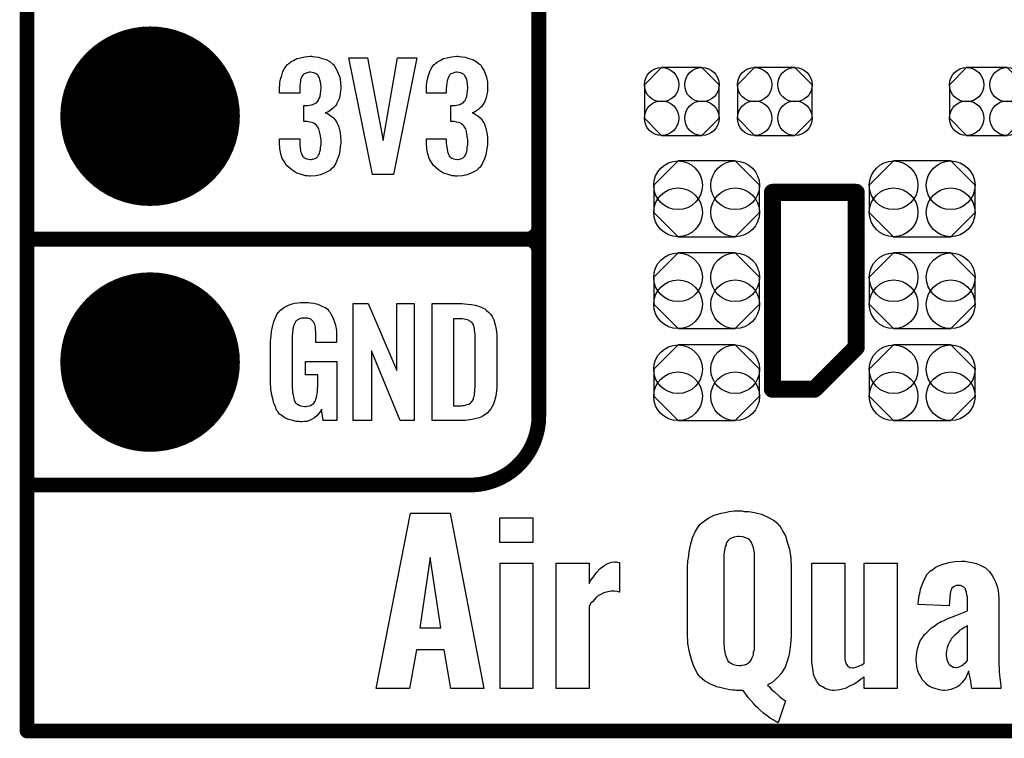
# Model space of a CAD drawing. Extents: x -0.07 to 0.95, y -0.15 to 2.1.
# Tile 1 of 17: x -0.05 to 0.35, y -0.15 to 0.14. Entities that reach past the tile are written whole.
import ezdxf

# ---------------------------------------------------------------- set-up
doc = ezdxf.new("R2010")
doc.units = 0
doc.layers.get('0').update_dxf_attribs({"linetype": 'CONTINUOUS'})
for name, color, linetype in [('gko', 6, 'CONTINUOUS'), ('gto', 2, 'CONTINUOUS'), ('gts', 1, 'CONTINUOUS')]:
    doc.layers.add(name, color=color, linetype=linetype)

# ---------------------------------------------------------------- blocks, each defined once
blk = doc.blocks.new('D28')
at = {"const_width": 0.003}
blk.add_lwpolyline([(-0.0015, 0, 1), (0.0015, 0, 1)], format="xyb", close=True, dxfattribs=at)
blk = doc.blocks.new('D60')
at = {"const_width": 0.0035}
blk.add_lwpolyline([(-0.00175, 0, 1), (0.00175, 0, 1)], format="xyb", close=True, dxfattribs=at)
blk = doc.blocks.new('D61')
blk.add_lwpolyline([(0.0152, -0.0068), (0.0152, 0.0068), (0.0082, 0.0138), (-0.0082, 0.0138), (-0.0152, 0.0068), (-0.0152, -0.0068), (-0.0082, -0.0138), (0.0082, -0.0138)], close=True)
for centre in [(-0.0082, 0.0068), (0.0082, 0.0068), (-0.0082, -0.0068), (0.0082, -0.0068)]:
    blk.add_circle(centre, 0.007)
blk = doc.blocks.new('D69')
blk.add_lwpolyline([(0.0116, 0.0154), (-0.0116, 0.0154), (-0.0215, 0.0055), (-0.0215, -0.0055), (-0.0116, -0.0154), (0.0116, -0.0154), (0.0215, -0.0055), (0.0215, 0.0055)], close=True)
for centre in [(-0.0116, 0.0055), (0.0116, 0.0055), (-0.0116, -0.0055), (0.0116, -0.0055)]:
    blk.add_circle(centre, 0.0099)
blk = doc.blocks.new('D39')
at = {"const_width": 0.0365}
blk.add_lwpolyline([(-0.01825, 0, 1), (0.01825, 0, 1)], format="xyb", close=True, dxfattribs=at)

msp = doc.modelspace()

# ---------------------------------------------------------------- linework, layer by layer
at = {"layer": 'gko', "color": 6, "const_width": 0.006}
for points in [[(-0.05, -0.15), (-0.05, 2.01)], [(-0.05, -0.15), (0.85, -0.15)]]:
    msp.add_lwpolyline(points, dxfattribs=at)
at = {"layer": 'gto', "color": 2}
for points, const_width in [([(0.158, -0.022), (0.158, 0.722)], 0.006), ([(0.158, 0.055), (0.158, 0.145)], 0.006), ([(0.253, 0.069), (0.287, 0.069)], 0.007), ([(0.253, -0.011), (0.253, 0.069)], 0.007), ([(0.287, 0.006), (0.287, 0.069)], 0.007), ([(-0.05, 0.05), (0.153, 0.05)], 0.006), ([(-0.05, 0.05), (0.153, 0.05)], 0.006), ([(0.153, 0.05), (0.153, 0.05)], 0.006), ([(0.153, 0.05), (0.153, 0.05)], 0.006), ([(0.158, 0.045), (0.158, 0.045)], 0.006), ([(0.158, 0.045), (0.158, 0.045)], 0.006), ([(0.158, 0.045), (0.158, 0.045)], 0.006), ([(0.158, 0.045), (0.158, 0.045)], 0.006), ([(0.27, -0.011), (0.287, 0.006)], 0.007), ([(0.253, -0.011), (0.27, -0.011)], 0.007), ([(-0.05, -0.05), (0.13, -0.05)], 0.006), ([(-0.05, -0.05), (-0.0106, -0.05)], 0.006), ([(0.13, -0.05), (0.13, -0.05)], 0.006), ([(0.13, -0.05), (0.13, -0.05)], 0.006)]:
    msp.add_lwpolyline(points, dxfattribs=dict(at, const_width=const_width))
for points in [[(0.066, 0.1243), (0.0672, 0.1242), (0.0685, 0.124), (0.0699, 0.1235), (0.0715, 0.123), (0.073, 0.1222), (0.0743, 0.1211), (0.0745, 0.121), (0.0748, 0.1206), (0.0753, 0.1197), (0.0759, 0.1187), (0.0765, 0.1174), (0.0771, 0.1159), (0.0774, 0.1139), (0.0775, 0.1118), (0.0775, 0.1116), (0.0775, 0.1111), (0.0774, 0.1103), (0.0773, 0.1094), (0.0771, 0.1083), (0.0768, 0.1071), (0.0763, 0.106), (0.0758, 0.1049), (0.0757, 0.1048), (0.0755, 0.1044), (0.0751, 0.1039), (0.0746, 0.1034), (0.0739, 0.1028), (0.0732, 0.1023), (0.0722, 0.1017), (0.0712, 0.1013), (0.0713, 0.1013), (0.0717, 0.1012), (0.0722, 0.1009), (0.0729, 0.1005), (0.0736, 0.1), (0.0745, 0.0993), (0.0752, 0.0985), (0.0759, 0.0975), (0.0759, 0.0975), (0.0761, 0.0971), (0.0764, 0.0964), (0.0767, 0.0956), (0.077, 0.0945), (0.0772, 0.0932), (0.0774, 0.0916), (0.0775, 0.09), (0.0775, 0.0899), (0.0775, 0.0897), (0.0775, 0.0893), (0.0775, 0.0889), (0.0774, 0.0883), (0.0773, 0.0876), (0.0771, 0.0861), (0.0768, 0.0843), (0.0762, 0.0826), (0.0755, 0.0809), (0.0745, 0.0793), (0.0744, 0.0791), (0.0739, 0.0788), (0.0732, 0.0781), (0.0722, 0.0775), (0.0709, 0.0768), (0.0693, 0.0762), (0.0673, 0.0758), (0.0651, 0.0756), (0.0646, 0.0756), (0.064, 0.0757), (0.0632, 0.0758), (0.0623, 0.076), (0.0611, 0.0764), (0.06, 0.0767), (0.0589, 0.0773), (0.0577, 0.078), (0.0566, 0.079), (0.0555, 0.08), (0.0546, 0.0814), (0.0537, 0.0828), (0.0532, 0.0847), (0.0528, 0.0867), (0.0526, 0.0891), (0.0526, 0.0908), (0.0608, 0.0908), (0.0608, 0.0894), (0.0608, 0.0892), (0.0608, 0.0889), (0.0609, 0.0881), (0.061, 0.0874), (0.0612, 0.0856), (0.0615, 0.0848), (0.0618, 0.084), (0.0619, 0.084), (0.062, 0.0838), (0.0623, 0.0835), (0.0625, 0.0832), (0.063, 0.0829), (0.0636, 0.0827), (0.0644, 0.0825), (0.0652, 0.0824), (0.0656, 0.0824), (0.066, 0.0825), (0.0665, 0.0826), (0.0671, 0.0828), (0.0676, 0.0831), (0.0682, 0.0836), (0.0685, 0.0841), (0.0685, 0.0842), (0.0687, 0.0845), (0.0688, 0.085), (0.069, 0.0855), (0.0692, 0.0864), (0.0693, 0.0873), (0.0695, 0.0885), (0.0695, 0.0898), (0.0695, 0.09), (0.0695, 0.0904), (0.0694, 0.0911), (0.0693, 0.092), (0.0689, 0.0938), (0.0686, 0.0948), (0.0682, 0.0956), (0.0681, 0.0957), (0.0679, 0.096), (0.0676, 0.0963), (0.0672, 0.0966), (0.0666, 0.0971), (0.0659, 0.0974), (0.0649, 0.0976), (0.0639, 0.0978), (0.0625, 0.0978), (0.0625, 0.1044), (0.0643, 0.1044), (0.0648, 0.1045), (0.0655, 0.1046), (0.0662, 0.1048), (0.067, 0.1051), (0.0676, 0.1055), (0.0682, 0.1061), (0.0683, 0.1062), (0.0684, 0.1063), (0.0685, 0.1068), (0.0688, 0.1074), (0.0691, 0.1081), (0.0693, 0.1091), (0.0694, 0.1102), (0.0695, 0.1115), (0.0695, 0.1117), (0.0695, 0.1121), (0.0694, 0.1126), (0.0694, 0.1133), (0.069, 0.1148), (0.0688, 0.1156), (0.0685, 0.1162), (0.0685, 0.1163), (0.0683, 0.1165), (0.068, 0.1168), (0.0677, 0.1171), (0.0672, 0.1173), (0.0666, 0.1176), (0.0659, 0.1178), (0.065, 0.1179), (0.0647, 0.1179), (0.0642, 0.1178), (0.0637, 0.1177), (0.0632, 0.1174), (0.0626, 0.1172), (0.0621, 0.1167), (0.0617, 0.1161), (0.0617, 0.116), (0.0616, 0.1159), (0.0614, 0.1154), (0.0612, 0.1149), (0.0611, 0.1142), (0.061, 0.1134), (0.0609, 0.1123), (0.0608, 0.1111), (0.0608, 0.1094), (0.0526, 0.1094), (0.0526, 0.1116), (0.0526, 0.1117), (0.0526, 0.1119), (0.0526, 0.1122), (0.0527, 0.1126), (0.0528, 0.1137), (0.053, 0.1151), (0.0535, 0.1166), (0.054, 0.1182), (0.0548, 0.1197), (0.0559, 0.121), (0.0561, 0.1212), (0.0565, 0.1216), (0.0572, 0.1221), (0.0583, 0.1227), (0.0596, 0.1234), (0.0611, 0.1238), (0.0629, 0.1242), (0.065, 0.1244), (0.0656, 0.1244), (0.066, 0.1243)], [(0.1257, 0.1243), (0.1268, 0.1242), (0.1281, 0.124), (0.1296, 0.1235), (0.1312, 0.123), (0.1326, 0.1222), (0.1339, 0.1211), (0.1341, 0.121), (0.1345, 0.1206), (0.135, 0.1197), (0.1356, 0.1187), (0.1362, 0.1174), (0.1367, 0.1159), (0.1371, 0.1139), (0.1372, 0.1118), (0.1372, 0.1116), (0.1372, 0.1111), (0.1371, 0.1103), (0.137, 0.1094), (0.1367, 0.1083), (0.1364, 0.1071), (0.136, 0.106), (0.1354, 0.1049), (0.1353, 0.1048), (0.1351, 0.1044), (0.1348, 0.1039), (0.1342, 0.1034), (0.1336, 0.1028), (0.1328, 0.1023), (0.1319, 0.1017), (0.1309, 0.1013), (0.131, 0.1013), (0.1314, 0.1012), (0.1319, 0.1009), (0.1326, 0.1005), (0.1333, 0.1), (0.1341, 0.0993), (0.1349, 0.0985), (0.1355, 0.0975), (0.1356, 0.0975), (0.1358, 0.0971), (0.1361, 0.0964), (0.1363, 0.0956), (0.1366, 0.0945), (0.1369, 0.0932), (0.1371, 0.0916), (0.1372, 0.09), (0.1372, 0.0899), (0.1372, 0.0897), (0.1372, 0.0893), (0.1372, 0.0889), (0.1371, 0.0883), (0.137, 0.0876), (0.1368, 0.0861), (0.1364, 0.0843), (0.1359, 0.0826), (0.1351, 0.0809), (0.1341, 0.0793), (0.134, 0.0791), (0.1336, 0.0788), (0.1328, 0.0781), (0.1318, 0.0775), (0.1305, 0.0768), (0.1289, 0.0762), (0.127, 0.0758), (0.1248, 0.0756), (0.1242, 0.0756), (0.1237, 0.0757), (0.1228, 0.0758), (0.1219, 0.076), (0.1208, 0.0764), (0.1197, 0.0767), (0.1186, 0.0773), (0.1174, 0.078), (0.1163, 0.079), (0.1152, 0.08), (0.1142, 0.0814), (0.1134, 0.0828), (0.1129, 0.0847), (0.1125, 0.0867), (0.1123, 0.0891), (0.1123, 0.0908), (0.1204, 0.0908), (0.1204, 0.0894), (0.1204, 0.0892), (0.1204, 0.0889), (0.1205, 0.0881), (0.1206, 0.0874), (0.1209, 0.0856), (0.1212, 0.0848), (0.1215, 0.084), (0.1215, 0.084), (0.1216, 0.0838), (0.1219, 0.0835), (0.1222, 0.0832), (0.1227, 0.0829), (0.1233, 0.0827), (0.124, 0.0825), (0.1249, 0.0824), (0.1252, 0.0824), (0.1257, 0.0825), (0.1262, 0.0826), (0.1267, 0.0828), (0.1273, 0.0831), (0.1278, 0.0836), (0.1282, 0.0841), (0.1282, 0.0842), (0.1284, 0.0845), (0.1285, 0.085), (0.1287, 0.0855), (0.1289, 0.0864), (0.1289, 0.0873), (0.1291, 0.0885), (0.1291, 0.0898), (0.1291, 0.09), (0.1291, 0.0904), (0.129, 0.0911), (0.1289, 0.092), (0.1286, 0.0938), (0.1283, 0.0948), (0.1278, 0.0956), (0.1277, 0.0957), (0.1276, 0.096), (0.1273, 0.0963), (0.1268, 0.0966), (0.1263, 0.0971), (0.1255, 0.0974), (0.1246, 0.0976), (0.1236, 0.0978), (0.1222, 0.0978), (0.1222, 0.1044), (0.124, 0.1044), (0.1245, 0.1045), (0.1252, 0.1046), (0.1259, 0.1048), (0.1266, 0.1051), (0.1273, 0.1055), (0.1278, 0.1061), (0.1279, 0.1062), (0.128, 0.1063), (0.1282, 0.1068), (0.1285, 0.1074), (0.1288, 0.1081), (0.1289, 0.1091), (0.129, 0.1102), (0.1291, 0.1115), (0.1291, 0.1117), (0.1291, 0.1121), (0.129, 0.1126), (0.129, 0.1133), (0.1287, 0.1148), (0.1285, 0.1156), (0.1281, 0.1162), (0.1281, 0.1163), (0.1279, 0.1165), (0.1277, 0.1168), (0.1274, 0.1171), (0.1269, 0.1173), (0.1263, 0.1176), (0.1255, 0.1178), (0.1247, 0.1179), (0.1243, 0.1179), (0.1239, 0.1178), (0.1234, 0.1177), (0.1228, 0.1174), (0.1223, 0.1172), (0.1217, 0.1167), (0.1214, 0.1161), (0.1214, 0.116), (0.1213, 0.1159), (0.1211, 0.1154), (0.1209, 0.1149), (0.1208, 0.1142), (0.1206, 0.1134), (0.1205, 0.1123), (0.1204, 0.1111), (0.1204, 0.1094), (0.1123, 0.1094), (0.1123, 0.1116), (0.1123, 0.1117), (0.1123, 0.1119), (0.1123, 0.1122), (0.1124, 0.1126), (0.1125, 0.1137), (0.1127, 0.1151), (0.1131, 0.1166), (0.1137, 0.1182), (0.1144, 0.1197), (0.1155, 0.121), (0.1157, 0.1212), (0.1162, 0.1216), (0.1168, 0.1221), (0.1179, 0.1227), (0.1192, 0.1234), (0.1208, 0.1238), (0.1226, 0.1242), (0.1247, 0.1244), (0.1252, 0.1244), (0.1257, 0.1243)], [(0.0989, 0.0763), (0.0904, 0.0763), (0.0808, 0.1238), (0.0884, 0.1238), (0.0947, 0.0901), (0.1006, 0.1238), (0.1084, 0.1238), (0.0989, 0.0763)], [(0.0637, 0.0242), (0.0644, 0.0242), (0.065, 0.0241), (0.0665, 0.0239), (0.0682, 0.0235), (0.0698, 0.0228), (0.0714, 0.022), (0.0721, 0.0215), (0.0727, 0.0208), (0.0728, 0.0206), (0.0732, 0.0202), (0.0736, 0.0193), (0.0743, 0.0182), (0.0748, 0.0167), (0.0753, 0.015), (0.0757, 0.0129), (0.0758, 0.0105), (0.0758, 0.008), (0.0674, 0.008), (0.0674, 0.0106), (0.0674, 0.0107), (0.0674, 0.0111), (0.0674, 0.0116), (0.0674, 0.0121), (0.0672, 0.0134), (0.0672, 0.0142), (0.0671, 0.0147), (0.0671, 0.0148), (0.067, 0.015), (0.067, 0.0153), (0.0668, 0.0156), (0.0664, 0.0164), (0.0658, 0.0171), (0.0656, 0.0172), (0.0653, 0.0174), (0.065, 0.0176), (0.0646, 0.0177), (0.064, 0.0179), (0.0635, 0.0179), (0.0623, 0.0179), (0.062, 0.0179), (0.0615, 0.0179), (0.0604, 0.0175), (0.0599, 0.0172), (0.0595, 0.0168), (0.0593, 0.0167), (0.0589, 0.0161), (0.0585, 0.0153), (0.0581, 0.0142), (0.0581, 0.0141), (0.0581, 0.0139), (0.058, 0.0135), (0.058, 0.013), (0.0579, 0.0124), (0.0579, 0.0117), (0.0578, 0.0108), (0.0578, 0.0099), (0.0578, -0.01), (0.0578, -0.0102), (0.0578, -0.0106), (0.0579, -0.0114), (0.0579, -0.0123), (0.0581, -0.0132), (0.0583, -0.0142), (0.0585, -0.0153), (0.0588, -0.0161), (0.0589, -0.0162), (0.059, -0.0164), (0.0594, -0.0167), (0.0598, -0.017), (0.0603, -0.0174), (0.0611, -0.0178), (0.0619, -0.0179), (0.0629, -0.018), (0.0634, -0.018), (0.0639, -0.0179), (0.0646, -0.0178), (0.0652, -0.0176), (0.0659, -0.0172), (0.0665, -0.0167), (0.067, -0.016), (0.0671, -0.0159), (0.0672, -0.0156), (0.0673, -0.0151), (0.0676, -0.0144), (0.0678, -0.0135), (0.068, -0.0124), (0.0681, -0.0111), (0.0682, -0.0096), (0.0682, -0.0052), (0.0631, -0.0052), (0.0631, 0.0003), (0.0759, 0.0003), (0.0759, -0.0238), (0.0703, -0.0238), (0.0697, -0.0191), (0.0697, -0.0192), (0.0697, -0.0193), (0.0693, -0.02), (0.0687, -0.0208), (0.0679, -0.0217), (0.0668, -0.0227), (0.0654, -0.0235), (0.0637, -0.0241), (0.0627, -0.0242), (0.0617, -0.0243), (0.0611, -0.0243), (0.0606, -0.0242), (0.06, -0.0242), (0.0594, -0.0241), (0.058, -0.0238), (0.0563, -0.0233), (0.0548, -0.0226), (0.0533, -0.0216), (0.0525, -0.021), (0.052, -0.0203), (0.052, -0.0202), (0.0519, -0.0201), (0.0517, -0.0198), (0.0515, -0.0195), (0.0513, -0.0191), (0.0511, -0.0185), (0.0508, -0.0179), (0.0505, -0.0172), (0.0502, -0.0164), (0.05, -0.0154), (0.0495, -0.0134), (0.0491, -0.0109), (0.049, -0.0081), (0.049, 0.0079), (0.049, 0.008), (0.049, 0.0082), (0.049, 0.0086), (0.0491, 0.0092), (0.0491, 0.0099), (0.0492, 0.0106), (0.0494, 0.0125), (0.0498, 0.0144), (0.0503, 0.0165), (0.0511, 0.0184), (0.0515, 0.0193), (0.0521, 0.0202), (0.0521, 0.0203), (0.0523, 0.0203), (0.0526, 0.0208), (0.0535, 0.0215), (0.0546, 0.0223), (0.056, 0.023), (0.0569, 0.0234), (0.0578, 0.0237), (0.0588, 0.024), (0.06, 0.0241), (0.0612, 0.0243), (0.0633, 0.0243), (0.0637, 0.0242)], [(0.1074, -0.0238), (0.1017, -0.0238), (0.09, 0.0046), (0.09, -0.0238), (0.0826, -0.0238), (0.0826, 0.0238), (0.0887, 0.0238), (0.1003, -0.0034), (0.1003, 0.0238), (0.1074, 0.0238), (0.1074, -0.0238)], [(0.1278, 0.0237), (0.1291, 0.0236), (0.1306, 0.0234), (0.1321, 0.0231), (0.1336, 0.0228), (0.1349, 0.0222), (0.1351, 0.0221), (0.1354, 0.0219), (0.136, 0.0216), (0.1367, 0.021), (0.1375, 0.0203), (0.1383, 0.0195), (0.139, 0.0185), (0.1396, 0.0174), (0.1397, 0.0172), (0.1398, 0.0168), (0.14, 0.0161), (0.1403, 0.0152), (0.1405, 0.014), (0.1408, 0.0125), (0.1409, 0.0108), (0.141, 0.009), (0.141, -0.0083), (0.141, -0.0084), (0.141, -0.0086), (0.141, -0.0089), (0.141, -0.0093), (0.1409, -0.0103), (0.1408, -0.0115), (0.1406, -0.0129), (0.1404, -0.0143), (0.14, -0.0158), (0.1396, -0.0171), (0.1395, -0.0173), (0.1393, -0.0177), (0.1389, -0.0182), (0.1385, -0.019), (0.1378, -0.0198), (0.1371, -0.0206), (0.1361, -0.0214), (0.135, -0.0221), (0.1348, -0.0222), (0.1344, -0.0224), (0.1337, -0.0227), (0.1326, -0.0229), (0.1314, -0.0232), (0.1299, -0.0235), (0.1281, -0.0237), (0.1262, -0.0238), (0.1146, -0.0238), (0.1146, 0.0238), (0.1268, 0.0238), (0.1278, 0.0237)], [(0.1269, 0.0176), (0.1233, 0.0176), (0.1233, -0.0178), (0.1265, -0.0178), (0.127, -0.0177), (0.1276, -0.0177), (0.1289, -0.0173), (0.1296, -0.0171), (0.1302, -0.0167), (0.1302, -0.0167), (0.1303, -0.0166), (0.1308, -0.016), (0.1314, -0.0152), (0.1315, -0.0146), (0.1317, -0.014), (0.1317, -0.0139), (0.1318, -0.0136), (0.1318, -0.0132), (0.1319, -0.0127), (0.132, -0.0119), (0.132, -0.011), (0.1321, -0.0099), (0.1321, -0.0087), (0.1321, 0.0095), (0.1321, 0.0097), (0.1321, 0.0101), (0.1321, 0.0106), (0.1321, 0.0113), (0.1319, 0.0129), (0.1318, 0.0137), (0.1317, 0.0143), (0.1317, 0.0144), (0.1316, 0.0146), (0.1315, 0.0149), (0.1314, 0.0153), (0.1308, 0.0161), (0.1304, 0.0165), (0.13, 0.0167), (0.1299, 0.0167), (0.1297, 0.0168), (0.1294, 0.017), (0.1289, 0.0172), (0.1284, 0.0173), (0.1277, 0.0175), (0.1269, 0.0176)], [(0.1356, -0.1327), (0.1222, -0.1327), (0.1195, -0.117), (0.1083, -0.117), (0.1055, -0.1327), (0.0919, -0.1327), (0.1058, -0.0614), (0.1219, -0.0614), (0.1356, -0.1327)], [(0.1556, -0.0734), (0.1422, -0.0734), (0.1422, -0.0634), (0.1556, -0.0634), (0.1556, -0.0734)], [(0.2413, -0.0607), (0.2422, -0.0607), (0.2434, -0.0608), (0.2457, -0.0612), (0.2485, -0.0619), (0.2511, -0.063), (0.2536, -0.0644), (0.2547, -0.0654), (0.2557, -0.0664), (0.256, -0.0666), (0.2565, -0.0675), (0.2572, -0.0689), (0.2582, -0.0707), (0.259, -0.0732), (0.2599, -0.0761), (0.2604, -0.0797), (0.2606, -0.0837), (0.2606, -0.1104), (0.2606, -0.1105), (0.2606, -0.1106), (0.2606, -0.1111), (0.2606, -0.1116), (0.2604, -0.1131), (0.2603, -0.1149), (0.26, -0.117), (0.2596, -0.1194), (0.259, -0.1216), (0.2582, -0.1237), (0.2581, -0.124), (0.2578, -0.1245), (0.2572, -0.1255), (0.2565, -0.1266), (0.2554, -0.1278), (0.2542, -0.1291), (0.2528, -0.1303), (0.251, -0.1313), (0.2511, -0.1315), (0.2517, -0.1321), (0.2525, -0.133), (0.2536, -0.134), (0.2558, -0.136), (0.2571, -0.137), (0.2582, -0.1377), (0.2553, -0.1467), (0.2552, -0.1466), (0.2547, -0.1464), (0.254, -0.146), (0.2532, -0.1455), (0.2521, -0.1448), (0.2508, -0.1439), (0.2493, -0.1428), (0.2478, -0.1414), (0.2477, -0.1413), (0.2471, -0.1408), (0.2464, -0.1401), (0.2454, -0.139), (0.2443, -0.1378), (0.2432, -0.1365), (0.2421, -0.1351), (0.241, -0.1335), (0.2384, -0.1335), (0.2377, -0.1334), (0.2367, -0.1334), (0.2356, -0.1333), (0.2332, -0.1328), (0.2304, -0.1321), (0.2278, -0.131), (0.2253, -0.1296), (0.2242, -0.1287), (0.2232, -0.1277), (0.2231, -0.1274), (0.2225, -0.1266), (0.2217, -0.1252), (0.2209, -0.1234), (0.22, -0.1209), (0.2192, -0.118), (0.2186, -0.1144), (0.2185, -0.1104), (0.2185, -0.0837), (0.2185, -0.0836), (0.2185, -0.0832), (0.2185, -0.0826), (0.2186, -0.0818), (0.2186, -0.0808), (0.2188, -0.0797), (0.2191, -0.0772), (0.2196, -0.0744), (0.2205, -0.0715), (0.2217, -0.0687), (0.2232, -0.0664), (0.2235, -0.0661), (0.2242, -0.0654), (0.2253, -0.0646), (0.2271, -0.0634), (0.2293, -0.0623), (0.2307, -0.0619), (0.2321, -0.0615), (0.2338, -0.0611), (0.2354, -0.0608), (0.2374, -0.0605), (0.2406, -0.0605), (0.2413, -0.0607)], [(0.2395, -0.0709), (0.2389, -0.0709), (0.2382, -0.0711), (0.2374, -0.0712), (0.2366, -0.0715), (0.2357, -0.0719), (0.2349, -0.0725), (0.2343, -0.0733), (0.2343, -0.0734), (0.2342, -0.0737), (0.2341, -0.0743), (0.2338, -0.075), (0.2336, -0.0759), (0.2334, -0.0772), (0.2332, -0.0786), (0.2332, -0.0801), (0.2332, -0.114), (0.2332, -0.1141), (0.2332, -0.1147), (0.2334, -0.1155), (0.2334, -0.1165), (0.2338, -0.1188), (0.2341, -0.1199), (0.2345, -0.1209), (0.2345, -0.121), (0.2348, -0.1213), (0.235, -0.1217), (0.2356, -0.1222), (0.2363, -0.1226), (0.2371, -0.123), (0.2382, -0.1233), (0.2395, -0.1234), (0.2402, -0.1234), (0.2407, -0.1233), (0.2416, -0.1231), (0.2424, -0.1228), (0.2432, -0.1223), (0.2439, -0.1217), (0.2445, -0.1209), (0.2445, -0.1208), (0.2446, -0.1205), (0.2449, -0.1198), (0.2452, -0.1191), (0.2453, -0.118), (0.2456, -0.1169), (0.2457, -0.1155), (0.2457, -0.114), (0.2457, -0.0801), (0.2457, -0.08), (0.2457, -0.0794), (0.2457, -0.0786), (0.2456, -0.0776), (0.2452, -0.0755), (0.2449, -0.0744), (0.2445, -0.0734), (0.2445, -0.0733), (0.2442, -0.073), (0.2439, -0.0726), (0.2435, -0.0722), (0.2428, -0.0718), (0.2418, -0.0714), (0.2409, -0.0711), (0.2395, -0.0709)], [(0.1139, -0.0794), (0.1096, -0.1081), (0.1182, -0.1081), (0.1139, -0.0794)], [(0.1556, -0.1327), (0.1423, -0.1327), (0.1423, -0.0818), (0.1556, -0.0818), (0.1556, -0.1327)], [(0.1899, -0.0813), (0.1908, -0.0815), (0.1908, -0.0936), (0.1906, -0.0936), (0.1905, -0.0934), (0.1898, -0.0933), (0.1888, -0.0931), (0.1873, -0.0931), (0.1867, -0.0933), (0.186, -0.0934), (0.1844, -0.0938), (0.1826, -0.0948), (0.1824, -0.0948), (0.1821, -0.0951), (0.1817, -0.0954), (0.1812, -0.0959), (0.1806, -0.0965), (0.1799, -0.0973), (0.1791, -0.0981), (0.1784, -0.0993), (0.1784, -0.1327), (0.1651, -0.1327), (0.1651, -0.0818), (0.1784, -0.0818), (0.1784, -0.09), (0.1787, -0.0897), (0.1788, -0.0893), (0.1792, -0.0887), (0.1802, -0.0873), (0.1814, -0.0856), (0.183, -0.084), (0.1848, -0.0826), (0.1858, -0.082), (0.1867, -0.0816), (0.1877, -0.0813), (0.1888, -0.0812), (0.1894, -0.0812), (0.1899, -0.0813)], [(0.3036, -0.1327), (0.2903, -0.1327), (0.2903, -0.128), (0.29, -0.1283), (0.2892, -0.1288), (0.288, -0.1298), (0.2865, -0.1308), (0.2846, -0.1317), (0.2825, -0.1327), (0.2803, -0.1333), (0.2781, -0.1335), (0.2774, -0.1335), (0.2765, -0.1334), (0.2756, -0.1331), (0.2744, -0.1327), (0.2733, -0.1321), (0.2722, -0.1315), (0.2713, -0.1303), (0.2711, -0.1302), (0.271, -0.1298), (0.2706, -0.1291), (0.2701, -0.1281), (0.2697, -0.1269), (0.2695, -0.1255), (0.2692, -0.1238), (0.269, -0.122), (0.269, -0.0818), (0.2824, -0.0818), (0.2824, -0.1202), (0.2824, -0.1204), (0.2824, -0.1209), (0.2825, -0.1215), (0.2828, -0.1223), (0.2831, -0.123), (0.2836, -0.1237), (0.2844, -0.1242), (0.2854, -0.1244), (0.2858, -0.1244), (0.2862, -0.1242), (0.2868, -0.1241), (0.2883, -0.1235), (0.2893, -0.1231), (0.2903, -0.1224), (0.2903, -0.0818), (0.3036, -0.0818), (0.3036, -0.1327)], [(0.3325, -0.0812), (0.334, -0.0815), (0.3359, -0.0819), (0.3377, -0.0827), (0.3395, -0.0837), (0.3411, -0.0851), (0.3412, -0.0852), (0.3416, -0.0858), (0.3423, -0.0868), (0.343, -0.088), (0.3437, -0.0897), (0.3444, -0.0916), (0.3448, -0.094), (0.345, -0.0965), (0.345, -0.1202), (0.345, -0.1205), (0.345, -0.121), (0.345, -0.1219), (0.345, -0.1231), (0.3451, -0.1244), (0.3451, -0.1258), (0.3454, -0.1285), (0.3454, -0.1287), (0.3455, -0.1291), (0.3455, -0.1296), (0.3457, -0.1303), (0.3458, -0.1317), (0.3458, -0.1323), (0.3458, -0.1327), (0.334, -0.1327), (0.334, -0.1326), (0.3339, -0.1323), (0.3339, -0.1316), (0.3337, -0.1309), (0.3336, -0.1298), (0.3333, -0.1285), (0.333, -0.1272), (0.3327, -0.1255), (0.3327, -0.1256), (0.3326, -0.126), (0.3323, -0.1267), (0.3319, -0.1276), (0.3315, -0.1284), (0.3308, -0.1294), (0.3301, -0.1303), (0.3291, -0.1313), (0.329, -0.1315), (0.3287, -0.1316), (0.3282, -0.132), (0.3275, -0.1324), (0.3265, -0.1328), (0.3254, -0.1331), (0.3243, -0.1334), (0.3229, -0.1335), (0.3223, -0.1335), (0.3216, -0.1334), (0.3208, -0.1333), (0.3189, -0.1328), (0.3178, -0.1324), (0.3168, -0.1319), (0.3166, -0.1317), (0.3164, -0.1316), (0.3158, -0.1312), (0.3153, -0.1306), (0.314, -0.1292), (0.3128, -0.1273), (0.3128, -0.1272), (0.3125, -0.1267), (0.3123, -0.1262), (0.3121, -0.1255), (0.3118, -0.1245), (0.3116, -0.1235), (0.3114, -0.1213), (0.3114, -0.121), (0.3114, -0.1204), (0.3115, -0.1194), (0.3116, -0.118), (0.3119, -0.1166), (0.3125, -0.1149), (0.313, -0.1134), (0.3139, -0.112), (0.314, -0.1119), (0.3143, -0.1115), (0.3148, -0.1108), (0.3157, -0.1099), (0.3165, -0.1091), (0.3176, -0.1081), (0.3189, -0.1072), (0.3201, -0.1063), (0.3203, -0.1062), (0.3208, -0.1059), (0.3216, -0.1055), (0.3227, -0.1051), (0.324, -0.1044), (0.3257, -0.1037), (0.3275, -0.103), (0.3295, -0.1022), (0.3322, -0.1012), (0.3322, -0.0963), (0.3322, -0.0962), (0.3322, -0.0959), (0.3322, -0.0954), (0.332, -0.0948), (0.3319, -0.0936), (0.3314, -0.0923), (0.3314, -0.0922), (0.3312, -0.092), (0.3308, -0.0915), (0.33, -0.0911), (0.3294, -0.0908), (0.3284, -0.0908), (0.3276, -0.0909), (0.3268, -0.0913), (0.3259, -0.092), (0.3258, -0.0923), (0.3255, -0.093), (0.3252, -0.0941), (0.325, -0.0956), (0.3248, -0.0991), (0.3122, -0.0986), (0.3123, -0.0969), (0.3123, -0.0968), (0.3123, -0.0965), (0.3125, -0.0961), (0.3125, -0.0955), (0.3128, -0.0941), (0.3132, -0.0923), (0.3139, -0.0902), (0.3147, -0.0883), (0.3158, -0.0863), (0.3173, -0.0848), (0.3176, -0.0847), (0.3182, -0.0843), (0.3191, -0.0836), (0.3205, -0.0829), (0.3223, -0.0822), (0.3246, -0.0815), (0.3271, -0.0811), (0.3298, -0.0809), (0.3311, -0.0809), (0.3325, -0.0812)], [(0.3322, -0.1073), (0.332, -0.1074), (0.3316, -0.1076), (0.3309, -0.108), (0.33, -0.1086), (0.329, -0.1092), (0.328, -0.1102), (0.3269, -0.1112), (0.3259, -0.1123), (0.3258, -0.1124), (0.3255, -0.1129), (0.3252, -0.1134), (0.3248, -0.1142), (0.3243, -0.1152), (0.324, -0.1162), (0.3237, -0.1173), (0.3236, -0.1185), (0.3236, -0.1187), (0.3236, -0.119), (0.3236, -0.1195), (0.3237, -0.1201), (0.324, -0.1215), (0.3247, -0.1227), (0.3248, -0.123), (0.3255, -0.1234), (0.3264, -0.124), (0.3269, -0.1241), (0.3276, -0.1242), (0.3279, -0.1242), (0.3284, -0.1241), (0.3291, -0.1238), (0.3301, -0.1234), (0.3304, -0.1233), (0.3308, -0.1227), (0.3315, -0.1222), (0.3322, -0.1213), (0.3322, -0.1073)]]:
    msp.add_lwpolyline(points, dxfattribs=at)
at = {"layer": 'gto', "color": 2, "const_width": 0.006}
for points in [[(0.153, 0.05, 0.414214), (0.158, 0.055)], [(0.158, 0.045, 0.414214), (0.153, 0.05)], [(0.158, 0.045, 0.414214), (0.153, 0.05)], [(0.13, -0.05, 0.414214), (0.158, -0.022)]]:
    msp.add_lwpolyline(points, format="xyb", dxfattribs=at)

# ---------------------------------------------------------------- block references
at = {"layer": 'gko'}
msp.add_blockref('D28', (-0.05, -0.15), dxfattribs=at)
msp.add_blockref('D28', (-0.05, -0.15), dxfattribs=at)
at = {"layer": 'gto'}
for name, p in [('D60', (0.253, 0.069)), ('D60', (0.253, 0.069)), ('D60', (0.287, 0.069)), ('D60', (0.287, 0.069)), ('D28', (0.158, 0.055)), ('D28', (0.158, 0.055)), ('D28', (-0.05, 0.05)), ('D28', (-0.05, 0.05)), ('D28', (0.153, 0.05)), ('D28', (0.153, 0.05)), ('D28', (0.153, 0.05)), ('D28', (0.153, 0.05)), ('D28', (0.153, 0.05)), ('D28', (0.153, 0.05)), ('D28', (0.153, 0.05)), ('D28', (0.158, 0.045)), ('D28', (0.158, 0.045)), ('D28', (0.158, 0.045)), ('D28', (0.158, 0.045)), ('D28', (0.158, 0.045)), ('D28', (0.158, 0.045)), ('D60', (0.287, 0.006)), ('D60', (0.287, 0.006)), ('D60', (0.253, -0.011)), ('D60', (0.253, -0.011)), ('D60', (0.27, -0.011)), ('D60', (0.27, -0.011)), ('D28', (0.158, -0.022)), ('D28', (0.158, -0.022)), ('D28', (-0.05, -0.05)), ('D28', (-0.05, -0.05)), ('D28', (-0.0106, -0.05)), ('D28', (0.13, -0.05)), ('D28', (0.13, -0.05)), ('D28', (0.13, -0.05)), ('D28', (0.13, -0.05))]:
    msp.add_blockref(name, p, dxfattribs=at)
at = {"layer": 'gts'}
for name, p in [('D39', (0, 0.1)), ('D61', (0.2161, 0.106)), ('D61', (0.2539, 0.106)), ('D61', (0.3401, 0.106)), ('D69', (0.2262, 0.0664)), ('D69', (0.3138, 0.0664)), ('D69', (0.2262, 0.029)), ('D69', (0.3138, 0.029)), ('D39', (0, 0)), ('D69', (0.2262, -0.0084)), ('D69', (0.3138, -0.0084))]:
    msp.add_blockref(name, p, dxfattribs=at)

doc.saveas('drawing.dxf')
